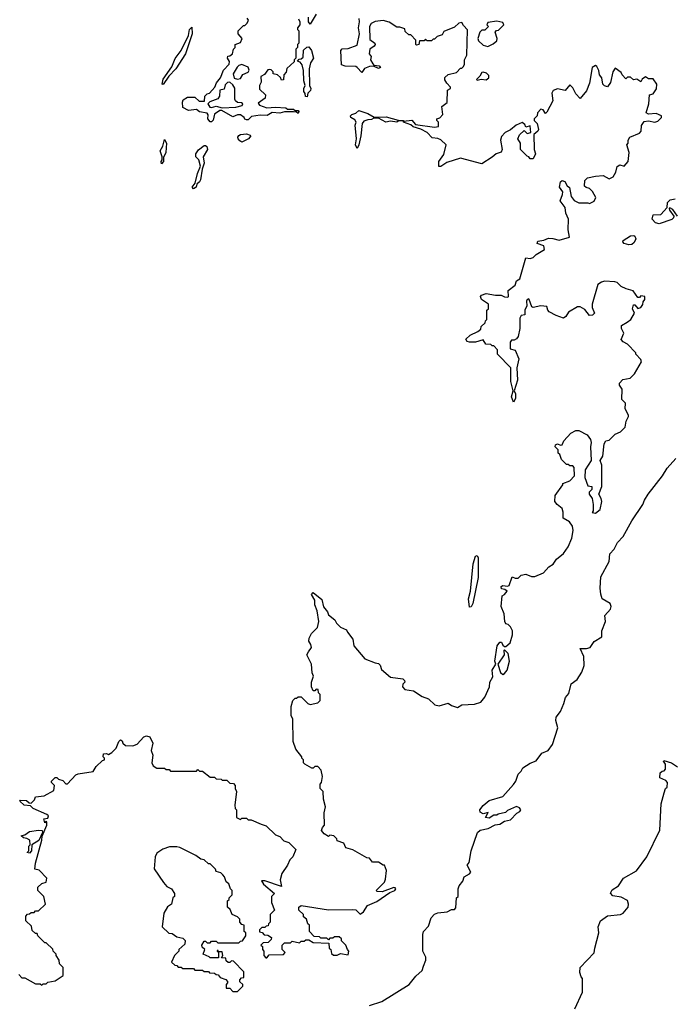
# Model space of a CAD drawing. Extents: x 2386423 to 2568864, y 578392 to 761999.
# Tile 46 of 256: x 2468070 to 2472385, y 622475 to 628959. Entities that reach past the tile are written whole.
import ezdxf

# ---------------------------------------------------------------- set-up
doc = ezdxf.new("R2010")
doc.units = 0

msp = doc.modelspace()

# ---------------------------------------------------------------- linework, layer by layer
at = {"layer": '0CON05XD'}
for points in [[(2469907.5, 628965), (2469917.5, 628945), (2469917.5, 628925), (2469900, 628905), (2469900, 628895), (2469910, 628885), (2469910, 628805), (2469900, 628795), (2469900, 628775), (2469890, 628765), (2469890, 628705), (2469880, 628695), (2469878.3, 628681.7), (2469831.7, 628638.3), (2469827, 628613), (2469810, 628595), (2469808.3, 628561.7), (2469795, 628560), (2469788.3, 628578.3), (2469770, 628595), (2469741.7, 628601.7), (2469740, 628615), (2469728.3, 628628.3), (2469715, 628630), (2469705, 628627.5), (2469683, 628597), (2469660, 628585), (2469661.7, 628548.3), (2469650, 628525), (2469651.7, 628501.7), (2469690, 628465), (2469688.3, 628441.7), (2469641.7, 628408.3), (2469650, 628395), (2469698.3, 628378.3), (2469755, 628382.5), (2469825, 628377.5), (2469835, 628370), (2469875, 628370), (2469885, 628360), (2469905, 628360), (2469910, 628355), (2469905, 628340), (2469895, 628350), (2469875, 628352.5), (2469815, 628352.5), (2469785, 628342.5), (2469735, 628347.5), (2469701.7, 628328.3), (2469655, 628330), (2469598.3, 628321.7), (2469575, 628300), (2469565, 628300), (2469553.6, 628303.6), (2469550, 628315), (2469525, 628332.5), (2469505, 628332.5), (2469475, 628320), (2469401.7, 628361.7), (2469388.3, 628361.7), (2469353.6, 628336.4), (2469345, 628297.5), (2469335, 628286.7), (2469325, 628286.2), (2469311.2, 628305), (2469313, 628333), (2469305, 628342.5), (2469255, 628352.5), (2469235, 628367.5), (2469181.7, 628361.7), (2469145, 628380), (2469142.5, 628415), (2469148.3, 628431.7), (2469175, 628447.5), (2469225, 628447.5), (2469253, 628423), (2469288.3, 628421.7), (2469290, 628455), (2469305, 628470), (2469320, 628475), (2469356.4, 628513.6), (2469366.4, 628543.6), (2469393.3, 628575), (2469413.8, 628626.2), (2469450, 628665), (2469453, 628683), (2469440, 628705), (2469441.7, 628718.3), (2469455, 628720), (2469472.5, 628735), (2469480, 628765), (2469490, 628775), (2469490, 628795), (2469525, 628807.5), (2469536.7, 628835), (2469510, 628865), (2469510, 628885), (2469545, 628920), (2469555, 628920), (2469570, 628935), (2469577.5, 628955), (2469568.3, 628968.3)], [(2470024.1, 628995.9), (2469985, 628930), (2469973.6, 628943.6), (2469973.3, 628975)], [(2471646.7, 627806.7), (2471650, 627825), (2471627.5, 627855), (2471635, 627890), (2471645, 627900), (2471663, 627893), (2471677.5, 627865), (2471693.6, 627853.6), (2471703.8, 627795), (2471725, 627767.5), (2471755, 627752.5), (2471815, 627752.5), (2471825, 627747.5), (2471856.4, 627763.6), (2471867, 627787), (2471845, 627827.5), (2471825, 627847.5), (2471803, 627853), (2471793, 627863), (2471795, 627900), (2471813, 627917), (2471865, 627927.5), (2471915, 627932.5), (2471955, 627910), (2471982.5, 627925), (2471998.8, 627955), (2472007.5, 627992.5), (2472025, 628002.5), (2472055, 627993.3), (2472080, 628025), (2472086.7, 628085), (2472072.5, 628135), (2472080, 628145), (2472080, 628165), (2472092.5, 628185), (2472155, 628212.5), (2472166.4, 628223.6), (2472168.3, 628261.7), (2472185, 628287.5), (2472215, 628293.3), (2472256.2, 628283.8), (2472275, 628290), (2472300, 628315), (2472300, 628325), (2472265, 628340), (2472215, 628337.5), (2472200, 628345), (2472217.5, 628405), (2472220, 628465), (2472245, 628470), (2472267.5, 628502.5), (2472270, 628535), (2472245, 628570), (2472215, 628570), (2472195, 628582.5), (2472173.6, 628566.4), (2472165, 628550), (2472137, 628567), (2472115, 628562.5), (2472095, 628580), (2472075, 628580), (2472065, 628570), (2472040, 628595), (2472035, 628610), (2471995, 628640), (2471980, 628615), (2471963.8, 628545), (2471945, 628517.5), (2471923.9, 628523.9), (2471913.9, 628533.9), (2471907.5, 628575), (2471892.5, 628595), (2471887.5, 628625), (2471875, 628650), (2471865, 628657.5), (2471842.5, 628645), (2471825, 628540), (2471805, 628490), (2471765, 628440), (2471735, 628470), (2471715, 628510), (2471695, 628530), (2471665, 628492.5), (2471615, 628502.5), (2471587, 628493), (2471576.7, 628475), (2471583.3, 628425), (2471545, 628350), (2471535, 628340), (2471520, 628365), (2471505, 628370), (2471482.5, 628345), (2471480, 628325), (2471460, 628305), (2471460, 628295), (2471480, 628275), (2471488.8, 628235), (2471485.8, 628224.2), (2471458.3, 628201.7), (2471460, 628105), (2471470, 628075), (2471455, 628042.5), (2471435, 628042.5), (2471426.4, 628056.4), (2471415, 628060), (2471370, 628105), (2471370, 628145), (2471352.5, 628175), (2471365, 628200), (2471395, 628230), (2471415, 628210), (2471440, 628215), (2471435, 628260), (2471405, 628250), (2471398.3, 628268.3), (2471381.7, 628281.7), (2471342.5, 628265), (2471305, 628232.5), (2471270, 628215), (2471245, 628190), (2471240, 628165), (2471250, 628105), (2471243, 628087), (2471210, 628075), (2471185, 628052.5), (2471115, 628010), (2470975, 628046.7), (2470885, 628017.5), (2470845, 627992.5), (2470831.7, 627991.7), (2470833.3, 628025), (2470865, 628070), (2470880, 628135), (2470845, 628166.7), (2470825, 628176.7), (2470788.3, 628181.7), (2470756.1, 628216.1), (2470715, 628237.5), (2470663, 628253), (2470647, 628267), (2470600, 628285), (2470600, 628290), (2470655, 628297.5), (2470678.3, 628268.3), (2470805, 628250), (2470830, 628255), (2470830, 628285), (2470820, 628295), (2470820, 628305), (2470838.3, 628311.7), (2470860, 628335), (2470853, 628387), (2470887, 628413), (2470890, 628495), (2470910, 628505), (2470910, 628515), (2470885, 628540), (2470873, 628563), (2470873, 628577), (2470895, 628597.5), (2470948.3, 628611.7), (2470975, 628640), (2470985, 628640), (2470995, 628650), (2471002.5, 628665), (2471002.5, 628695), (2471016.7, 628725), (2471021.7, 628891.7), (2470995, 628920), (2470985, 628940), (2470963.3, 628936.7), (2470935, 628910), (2470865, 628880), (2470855, 628860), (2470821.7, 628848.3), (2470805, 628830), (2470795, 628830), (2470785, 628820), (2470755, 628820), (2470745, 628830), (2470735, 628820), (2470705, 628820), (2470700, 628795), (2470685, 628790), (2470680, 628795), (2470680, 628825), (2470648.3, 628858.3), (2470635, 628860), (2470611.7, 628881.7), (2470608.3, 628898.3), (2470575, 628910), (2470555, 628910), (2470505, 628942.5), (2470465, 628952.5), (2470413, 628947), (2470387, 628933), (2470376.7, 628915), (2470378.3, 628828.3), (2470410, 628805), (2470412.5, 628795), (2470406.4, 628783.6), (2470377.5, 628765), (2470372.5, 628735), (2470387, 628717), (2470382.5, 628695), (2470397, 628667), (2470405, 628660), (2470440, 628655), (2470447.5, 628645), (2470435, 628637.5), (2470403, 628653), (2470375, 628651.2), (2470343.6, 628636.4), (2470325, 628610), (2470295, 628643.3), (2470285, 628650), (2470215, 628653.3), (2470191.7, 628661.7), (2470187.5, 628755), (2470195, 628767.5), (2470235, 628770), (2470295, 628790), (2470310, 628865), (2470303.3, 628905), (2470310, 628945), (2470307, 628967)], [(2469015, 628532.5), (2469010, 628535), (2469015, 628567.5), (2469072.3, 628647.7), (2469095, 628702.5), (2469133.6, 628756.4), (2469182.5, 628855), (2469190, 628895), (2469205, 628910), (2469206.7, 628865), (2469163.3, 628735), (2469098.8, 628635), (2469053.6, 628586.4), (2469015, 628532.5)], [(2471155, 628782.5), (2471190.7, 628799.3), (2471215, 628820), (2471217.5, 628835), (2471203, 628877), (2471211.7, 628888.3), (2471225, 628890), (2471260, 628925), (2471255, 628940), (2471215, 628950), (2471155, 628940), (2471150, 628925), (2471160, 628915), (2471135, 628890), (2471115, 628890), (2471103, 628877), (2471090, 628835), (2471095, 628820), (2471125, 628790), (2471155, 628782.5)], [(2469965, 628450), (2469953, 628453), (2469951.7, 628471.7), (2469943.3, 628485), (2469943.6, 628506.4), (2469952.5, 628525), (2469943, 628557), (2469940, 628625), (2469931.7, 628661.7), (2469918.3, 628678.3), (2469900, 628685), (2469911.7, 628698.3), (2469925, 628700), (2469938.3, 628711.7), (2469941.7, 628758.3), (2469961.7, 628778.3), (2469975, 628780), (2469992.5, 628755), (2470007.5, 628705), (2469987.5, 628675), (2469977.5, 628635), (2469980, 628525), (2469990, 628505), (2469987, 628493), (2469970, 628475), (2469965, 628450)], [(2469505, 628566.7), (2469525, 628572.5), (2469541.2, 628598.8), (2469576.1, 628613.9), (2469583, 628627), (2469575, 628646.7), (2469535, 628663.3), (2469515, 628657.5), (2469503.6, 628646.4), (2469477, 628603), (2469483.3, 628573.3), (2469505, 628566.7)], [(2471085, 628560), (2471112.5, 628567.5), (2471145, 628562.5), (2471162.5, 628575), (2471161.7, 628591.7), (2471147, 628607), (2471125, 628612.5), (2471115, 628610), (2471103, 628587), (2471080, 628565), (2471085, 628560)], [(2469405, 628377.5), (2469495, 628383.3), (2469537, 628393), (2469540, 628405), (2469531.7, 628411.7), (2469505, 628412.5), (2469492.5, 628425), (2469487.5, 628435), (2469487, 628507), (2469475, 628530), (2469455, 628547.5), (2469440, 628545), (2469425, 628530), (2469418.3, 628501.7), (2469390, 628495), (2469387.5, 628455), (2469375, 628437.5), (2469323, 628417), (2469310, 628405), (2469323.6, 628383.6), (2469335, 628380), (2469365, 628390), (2469405, 628377.5)], [(2470295, 628110), (2470283.3, 628135), (2470290, 628175), (2470281.2, 628265), (2470287.5, 628285), (2470279.3, 628299.3), (2470252.5, 628315), (2470250, 628325), (2470260, 628335), (2470285, 628342.5), (2470305, 628360), (2470365, 628340), (2470407, 628317), (2470485, 628318.8), (2470565, 628297.5), (2470600, 628295), (2470600, 628290), (2470568.3, 628291.7), (2470555, 628283.8), (2470515, 628290), (2470483.8, 628283.8), (2470435, 628310), (2470405, 628310), (2470389.3, 628300.7), (2470365, 628300), (2470339.3, 628290.7), (2470326.7, 628275), (2470318.8, 628195), (2470306.1, 628133.9), (2470295, 628110)], [(2469535, 628153.3), (2469520.5, 628160.5), (2469510, 628175), (2469507.5, 628185), (2469513.6, 628196.4), (2469525, 628203.3), (2469565, 628206.7), (2469589.3, 628199.3), (2469592.5, 628195), (2469577.5, 628175), (2469535, 628153.3)], [(2469005, 628010), (2469002.5, 628025), (2469010, 628035), (2469010, 628055), (2468996.7, 628095), (2469012.5, 628125), (2469025, 628170), (2469036.7, 628145), (2469033.3, 628085), (2469018.3, 628051.7), (2469017.5, 628025), (2469005, 628010)], [(2469215, 627843.8), (2469207.5, 627855), (2469227.5, 627882.5), (2469241.2, 627945), (2469261.2, 627995), (2469250, 628035), (2469230, 628055), (2469230, 628075), (2469248.3, 628101.7), (2469285, 628131.2), (2469295, 628130), (2469303.8, 628123.8), (2469308.8, 628105), (2469280, 628055), (2469286.1, 628013.9), (2469272.5, 627975), (2469261.2, 627905), (2469255, 627890), (2469237.5, 627875), (2469232.5, 627855), (2469215, 627843.8)], [(2469661.7, 623661.7), (2469695, 623650), (2469755, 623590), (2469785, 623580), (2469811.7, 623551.7), (2469845, 623540), (2469890, 623495), (2469870, 623445), (2469850, 623425), (2469835, 623390), (2469797.5, 623335), (2469787.5, 623295), (2469795, 623250), (2469685, 623286.7), (2469663, 623287), (2469677.5, 623265), (2469750, 623205), (2469730, 623185), (2469730, 623145), (2469750, 623095), (2469720, 623065), (2469720, 623015), (2469710, 623005), (2469708.3, 622991.7), (2469695, 622990), (2469685, 622980), (2469665, 622980), (2469650, 622965), (2469651.7, 622951.7), (2469668.3, 622948.3), (2469681.7, 622931.7), (2469705, 622930), (2469730, 622915), (2469728.3, 622901.7), (2469708.3, 622881.7), (2469675, 622880), (2469660, 622865), (2469670, 622855), (2469670, 622835), (2469680, 622825), (2469680, 622795), (2469691.7, 622781.7), (2469698.3, 622781.7), (2469715, 622800), (2469808.3, 622801.7), (2469820, 622815), (2469800, 622835), (2469800, 622865), (2469815, 622880), (2469855, 622880), (2469865, 622890), (2469915, 622880), (2469925, 622890), (2469945, 622890), (2469955, 622900), (2469975, 622900), (2470005, 622882.5), (2470108.3, 622878.3), (2470110, 622845), (2470120, 622835), (2470125, 622810), (2470138.3, 622798.3), (2470161.7, 622798.3), (2470185, 622810), (2470235, 622800), (2470240, 622825), (2470230, 622835), (2470220, 622865), (2470191.7, 622891.7), (2470190, 622905), (2470175, 622920), (2470145, 622920), (2470135, 622910), (2470115, 622910), (2470105, 622900), (2470095, 622910), (2470055, 622910), (2470045, 622920), (2470011.7, 622921.7), (2469980, 622955), (2469980, 622995), (2469970, 623005), (2469960, 623035), (2469941.7, 623051.7), (2469940, 623065), (2469910, 623095), (2469910, 623115), (2469925, 623126.2), (2470105, 623095.7), (2470261.7, 623098.3), (2470285, 623096.2), (2470315, 623067.5), (2470335.8, 623084.2), (2470363.3, 623125), (2470425, 623152), (2470509.2, 623210.8), (2470542.5, 623225), (2470550, 623235), (2470545, 623242.5), (2470535, 623243.3), (2470460, 623215), (2470427, 623217), (2470420, 623225), (2470475, 623280), (2470481.7, 623298.3), (2470487.5, 623355), (2470475, 623390), (2470465, 623390), (2470435, 623410), (2470395, 623410), (2470375, 623437.5), (2470358.3, 623438.3), (2470265, 623492.5), (2470220, 623505), (2470206.4, 623536.4), (2470161.7, 623551.7), (2470160, 623565), (2470140, 623585), (2470115, 623587.5), (2470105, 623580), (2470077, 623597), (2470058.3, 623618.3), (2470065, 623640), (2470080, 623655), (2470077.5, 623735), (2470086.7, 623775), (2470072.5, 623825), (2470070, 623875), (2470050, 623895), (2470050, 623925), (2470060, 623935), (2470066.7, 623975), (2470057, 624017), (2470035, 624040), (2470015, 624040), (2470005, 624030), (2469995, 624030), (2469950, 624055), (2469940, 624065), (2469940, 624085), (2469930, 624095), (2469930, 624105), (2469890, 624155), (2469872.5, 624205), (2469870, 624355), (2469860, 624375), (2469860, 624435), (2469870, 624475), (2469885, 624490), (2469895, 624490), (2469905, 624500), (2469925, 624500), (2469970, 624455), (2469985, 624450), (2470035, 624460), (2470050, 624475), (2470050, 624515), (2470040, 624525), (2470038.3, 624548.3), (2470025, 624550), (2470015, 624540), (2470005, 624540), (2469992.5, 624565), (2469992.5, 624595), (2470007.5, 624635), (2469997, 624657), (2469993.3, 624715), (2469962.5, 624775), (2469972.5, 624795), (2469992.5, 624825), (2469990, 624845), (2469976.7, 624865), (2469977.5, 624885), (2469993.9, 624916.1), (2470032.5, 624955), (2470041.2, 624995), (2470030, 625065), (2470016, 625105), (2470016.4, 625136.4), (2469993.6, 625173.6), (2470005, 625187.5), (2470060.5, 625140.5), (2470072.3, 625092.3), (2470098.3, 625058.3), (2470105, 625040), (2470146.4, 625006.4), (2470157.5, 624985), (2470185, 624957.5), (2470225, 624940), (2470230, 624925), (2470265, 624880), (2470272.5, 624835), (2470345, 624750), (2470413, 624723), (2470435, 624720), (2470447, 624707), (2470455, 624680), (2470515, 624630), (2470595, 624617.5), (2470606.1, 624606.1), (2470607.5, 624595), (2470596.4, 624583.6), (2470593.8, 624566.2), (2470607.7, 624547.7), (2470665, 624540), (2470722.3, 624502.3), (2470765, 624486.7), (2470806.4, 624446.4), (2470835, 624440), (2470895, 624457.5), (2470915, 624442.5), (2470955, 624430), (2470985, 624447.5), (2471068.3, 624451.7), (2471110, 624465), (2471135, 624497.5), (2471166, 624565), (2471168.6, 624595), (2471188.5, 624631.5), (2471184.4, 624675), (2471207.5, 624715), (2471202.5, 624735), (2471218, 624835), (2471235, 624860), (2471245, 624860), (2471255, 624840), (2471265, 624830), (2471275, 624830), (2471302.5, 624855), (2471317, 624907), (2471317.5, 624935), (2471305, 624960), (2471290, 624975), (2471275, 624980), (2471267.5, 624995), (2471263.3, 625045), (2471242.5, 625095), (2471250, 625165), (2471265, 625172.5), (2471282.5, 625195), (2471267, 625207), (2471245, 625210), (2471243.9, 625226.1), (2471255, 625233.3), (2471285, 625227.5), (2471296.4, 625233.6), (2471315, 625290), (2471335, 625280), (2471355, 625280), (2471375, 625300), (2471405, 625307.5), (2471443, 625293), (2471465, 625292.5), (2471523, 625317), (2471557.5, 625355), (2471585.9, 625374.1), (2471607.5, 625405), (2471655, 625443.3), (2471685, 625487.5), (2471710, 625545), (2471718.8, 625595), (2471713.6, 625623.6), (2471693, 625653), (2471652.5, 625675), (2471652.5, 625715), (2471645, 625740), (2471612.5, 625765), (2471597.5, 625785), (2471600, 625825), (2471650, 625895), (2471650, 625905), (2471697, 625923), (2471727.5, 625955), (2471725, 626010), (2471715, 626020), (2471695, 626020), (2471685, 626030), (2471675, 626030), (2471641.7, 626061.7), (2471630, 626095), (2471620, 626105), (2471620, 626125), (2471600, 626145), (2471601.7, 626158.3), (2471613.6, 626166.4), (2471635, 626157.5), (2471645, 626160), (2471656.7, 626185), (2471703.6, 626236.4), (2471735, 626253.3), (2471755, 626253.3), (2471810, 626225), (2471832.5, 626195), (2471837.5, 626175), (2471832.5, 626145), (2471837.5, 626055), (2471797.5, 625995), (2471793.9, 625943.9), (2471815, 625890), (2471840, 625885), (2471840, 625865), (2471823, 625847), (2471822.5, 625835), (2471842.5, 625805), (2471850, 625765), (2471850, 625725), (2471843, 625713), (2471865, 625710), (2471895, 625732.5), (2471906.7, 625785), (2471903.3, 625805), (2471886.7, 625835), (2471907.1, 625885), (2471906.2, 626025), (2471896.7, 626055), (2471912.5, 626085), (2471922.5, 626165), (2471933.6, 626186.4), (2471955, 626190), (2471995, 626230), (2472030, 626245), (2472060, 626275), (2472067.5, 626315), (2472082.5, 626345), (2472082.5, 626355), (2472060, 626395), (2472062.5, 626432.5), (2472038.3, 626458.3), (2472040, 626525), (2472023, 626553), (2472023.3, 626565), (2472045, 626590), (2472093, 626597), (2472123, 626627), (2472167.5, 626705), (2472165, 626720), (2472130, 626755), (2472130, 626765), (2472075, 626822.5), (2472047, 626837), (2472033.6, 626853.6), (2472052.5, 626895), (2472037.5, 626925), (2472037.5, 626945), (2472073.3, 626966.7), (2472097.5, 626985), (2472122.5, 627025), (2472110, 627055), (2472115, 627080), (2472125, 627080), (2472145, 627057.5), (2472165, 627062.5), (2472177, 627083), (2472178.3, 627101.7), (2472190, 627115), (2472190, 627135), (2472165, 627140), (2472155, 627130), (2472145, 627130), (2472113, 627173), (2472066.4, 627186.4), (2472035, 627202.5), (2472008.8, 627228.8), (2471993, 627233), (2471925, 627236.2), (2471905, 627231.2), (2471881.2, 627215), (2471844.2, 627085), (2471843.9, 627063.9), (2471857.5, 627025), (2471845, 627012.5), (2471825, 627010), (2471795, 627050), (2471765, 627067.5), (2471747, 627067), (2471687, 627033), (2471670, 627005), (2471655, 626992.5), (2471605, 627010), (2471560, 627035), (2471550, 627045), (2471545, 627070), (2471505, 627073.3), (2471455, 627063.3), (2471445, 627067.5), (2471428.8, 627115), (2471425, 627120), (2471415, 627116.2), (2471410, 627105), (2471412, 627075), (2471400, 627045), (2471400, 627015), (2471375, 627010), (2471367, 626993), (2471365.8, 626925), (2471355, 626872.5), (2471345, 626856.7), (2471328.3, 626848.3), (2471311.7, 626848.3), (2471302.5, 626835), (2471301.7, 626791.7), (2471335, 626782.5), (2471360, 626725), (2471347.5, 626665), (2471351.2, 626585), (2471330, 626515), (2471338, 626495), (2471337.5, 626465), (2471325, 626440), (2471312, 626475), (2471322.5, 626515), (2471306.2, 626575), (2471307.5, 626665), (2471220, 626755), (2471220, 626785), (2471195, 626810), (2471185, 626810), (2471175, 626820), (2471141.7, 626821.7), (2471125, 626850), (2471075, 626836.2), (2471035, 626834.2), (2471019.2, 626839.2), (2471011.2, 626855), (2471039.5, 626880.5), (2471090, 626905), (2471108.3, 626921.7), (2471111.7, 626938.3), (2471138.3, 626961.7), (2471140, 626975), (2471150, 626985), (2471150, 627045), (2471160, 627055), (2471160, 627085), (2471113.3, 627115), (2471106.2, 627135), (2471113.3, 627145), (2471145, 627156.2), (2471205, 627144.4), (2471244.2, 627144.2), (2471265, 627134), (2471288, 627132), (2471292.5, 627135), (2471290, 627175), (2471335, 627210), (2471345, 627240), (2471367, 627253), (2471405, 627390), (2471435, 627386.7), (2471455, 627393.3), (2471475, 627413.3), (2471530, 627445), (2471525, 627470), (2471480, 627485), (2471485, 627500), (2471525, 627506.7), (2471555, 627520), (2471585, 627518.8), (2471625, 627506.7), (2471693.6, 627526.4), (2471685.8, 627575), (2471686.7, 627645), (2471668.6, 627685), (2471665, 627722.5), (2471632.5, 627765), (2471646.7, 627806.7)], [(2472405, 627665.8), (2472375, 627708.8), (2472355, 627720), (2472350, 627715), (2472353.3, 627705), (2472380.8, 627665), (2472380, 627655), (2472367.8, 627642.2), (2472285, 627614), (2472260.3, 627620.3), (2472239.6, 627645), (2472246.2, 627673.8), (2472295.7, 627675), (2472338.3, 627721.7), (2472340, 627755), (2472358.3, 627771.7), (2472390, 627780)], [(2472085, 627476.2), (2472055, 627484), (2472044.5, 627495), (2472047.5, 627505), (2472095, 627535.8), (2472118, 627538), (2472125, 627534.2), (2472131.2, 627515), (2472118.9, 627491.1), (2472105, 627479.1), (2472085, 627476.2)], [(2471435, 624063.3), (2471475, 624077.5), (2471510.7, 624129.3), (2471553, 624147), (2471582.5, 624185), (2471616.7, 624295), (2471603.9, 624343.9), (2471606.2, 624365), (2471635, 624402.5), (2471657.5, 624455), (2471666.7, 624495), (2471688.8, 624521.2), (2471704.3, 624585.7), (2471745, 624613.3), (2471775, 624662.5), (2471790, 624705), (2471787.5, 624765), (2471763.3, 624816.7), (2471805, 624816.7), (2471830, 624825), (2471857, 624863), (2471907.5, 624895), (2471907.5, 624935), (2471930, 624995), (2471927.5, 625035), (2471963.1, 625076.9), (2471968.9, 625095), (2471961.2, 625115), (2471910, 625145), (2471900, 625175), (2471896.7, 625215), (2471900.7, 625289.3), (2471955, 625390), (2471959.3, 625440.7), (2471988.3, 625471.7), (2472010, 625515), (2472047.5, 625555), (2472105, 625657.5), (2472176.7, 625765), (2472187.5, 625795), (2472212.5, 625835), (2472307.5, 625955), (2472337.5, 626005), (2472395, 626070)], [(2471035, 625090), (2471028.6, 625145), (2471041.4, 625195), (2471058.8, 625375), (2471073.8, 625425), (2471085, 625430), (2471091.2, 625415), (2471091.4, 625285), (2471055.7, 625115), (2471045, 625092.5), (2471035, 625090)], [(2471255, 624647.5), (2471265, 624652.5), (2471282.5, 624675), (2471297.5, 624735), (2471290, 624785), (2471265, 624810), (2471260, 624805), (2471262.5, 624775), (2471222.5, 624715), (2471239.3, 624659.3), (2471255, 624647.5)], [(2468065, 622670), (2468085, 622650), (2468105, 622650), (2468175, 622610), (2468205, 622610), (2468215, 622600), (2468225, 622610), (2468245, 622610), (2468255, 622620), (2468305, 622630), (2468357.5, 622665), (2468357, 622717), (2468331.7, 622741.7), (2468330, 622765), (2468310, 622795), (2468310, 622805), (2468290, 622825), (2468288.3, 622838.3), (2468245, 622880), (2468235, 622880), (2468221.7, 622891.7), (2468190, 622925), (2468185, 622940), (2468175, 622940), (2468151.7, 622961.7), (2468148.3, 622988.3), (2468110, 623025), (2468110, 623055), (2468121.7, 623068.3), (2468135, 623070), (2468145, 623080), (2468165, 623080), (2468175, 623090), (2468195, 623090), (2468240, 623135), (2468230, 623185), (2468190, 623225), (2468190, 623245), (2468215, 623270), (2468245, 623280), (2468250, 623305), (2468198.3, 623358.3), (2468170, 623365), (2468173.3, 623405), (2468216.7, 623555), (2468218.3, 623581.7), (2468250, 623655), (2468250, 623675), (2468245, 623680), (2468235, 623670), (2468230, 623695), (2468255, 623700), (2468260, 623715), (2468250, 623725), (2468160, 623765), (2468141.7, 623781.7), (2468100, 623785), (2468071.7, 623811.7), (2468075, 623820), (2468115, 623817.5), (2468131.7, 623801.7), (2468145, 623800), (2468168.3, 623821.7), (2468175, 623840), (2468231.7, 623848.3), (2468295, 623882.5), (2468300, 623915), (2468280, 623935), (2468280, 623945), (2468305, 623968.8), (2468315, 623968.8), (2468326.4, 623956.4), (2468355, 623947.5), (2468375, 623927.5), (2468385, 623927.5), (2468440, 623985), (2468455, 623992.5), (2468555, 624007.5), (2468575, 624040), (2468615, 624080), (2468630, 624085), (2468630, 624095), (2468620, 624105), (2468622.5, 624125), (2468643, 624127), (2468655, 624120), (2468676.4, 624133.6), (2468705, 624162.5), (2468723.3, 624205), (2468733.9, 624216.1), (2468745, 624210), (2468750, 624195), (2468768.3, 624178.3), (2468815, 624177.5), (2468845, 624187.5), (2468887.5, 624235), (2468905, 624242.5), (2468927.5, 624235), (2468946.7, 624195), (2468937.5, 624145), (2468947.5, 624115), (2468940, 624065), (2468950, 624045), (2468975, 624030), (2469025, 624030), (2469035, 624020), (2469055, 624020), (2469065, 624010), (2469235, 624010), (2469245, 624020), (2469255, 624010), (2469275, 624010), (2469325, 623970), (2469355, 623970), (2469365, 623960), (2469397, 623957), (2469405, 623950), (2469435, 623950), (2469455, 623930), (2469478.3, 623928.3), (2469490, 623915), (2469490, 623895), (2469500, 623875), (2469487.5, 623785), (2469490, 623765), (2469500, 623755), (2469500, 623705), (2469525, 623692.5), (2469535, 623700), (2469565, 623700), (2469575, 623690), (2469595, 623690), (2469661.7, 623661.7)], [(2470375, 622467.5), (2470456.1, 622493.9), (2470637.5, 622605), (2470680.7, 622659.3), (2470723, 622697), (2470732.5, 622725), (2470747.5, 622765), (2470747.5, 622785), (2470727.5, 622825), (2470727.5, 622935), (2470732.5, 622955), (2470765, 622990), (2470782.5, 623045), (2470805, 623067.5), (2470825, 623077.5), (2470887, 623083), (2470915, 623100), (2470935, 623100), (2470945, 623110), (2470950, 623175), (2470960, 623185), (2470960, 623235), (2470967.5, 623255), (2470990, 623285), (2471000, 623315), (2471035, 623333.3), (2471043.8, 623345), (2471018.3, 623391.7), (2471031.7, 623408.3), (2471046, 623485), (2471086.7, 623605), (2471105, 623622.5), (2471157, 623633), (2471203, 623657), (2471235, 623660), (2471265, 623680), (2471305, 623690), (2471347, 623733), (2471366.4, 623743.6), (2471372.5, 623755), (2471365, 623767.5), (2471345, 623776.7), (2471285, 623750), (2471271.7, 623738.3), (2471223, 623727), (2471215, 623720), (2471195, 623720), (2471165, 623700), (2471140, 623705), (2471158.3, 623738.3), (2471125, 623730), (2471105, 623740), (2471103.3, 623755), (2471125, 623784), (2471165, 623816.2), (2471255, 623843.3), (2471325, 623922.5), (2471340, 623945), (2471355, 623990), (2471375, 624010), (2471387, 624033), (2471435, 624063.3)], [(2471730, 622445), (2471780, 622555), (2471780, 622645), (2471770, 622655), (2471762.5, 622685), (2471763, 622717), (2471857, 622813), (2471860, 622845), (2471887.5, 622945), (2471882.5, 622985), (2471897.5, 623025), (2471945, 623057.5), (2472030, 623065), (2472047.5, 623075), (2472080, 623115), (2472082.5, 623135), (2472075, 623157.5), (2472035, 623180), (2471978.3, 623188.3), (2471963, 623207), (2471975, 623227.5), (2472017.5, 623255), (2472050, 623305), (2472136.4, 623353.6), (2472202.5, 623445), (2472289.3, 623620.7), (2472297.5, 623795), (2472318.3, 623868.3), (2472327.5, 623895), (2472337.5, 623905), (2472340, 623935), (2472328.3, 623948.3), (2472290, 623965), (2472291.7, 623998.3), (2472305, 624010), (2472318.3, 624011.7), (2472326.7, 624023.3), (2472326.7, 624056.7), (2472312.5, 624075), (2472315, 624080), (2472365, 624063.8), (2472405, 624037.5)], [(2468135, 623470), (2468120, 623475), (2468130, 623485), (2468130, 623515), (2468140, 623525), (2468137.5, 623555), (2468117, 623567), (2468095, 623570), (2468080, 623585), (2468105, 623590), (2468135, 623613.3), (2468195, 623622.5), (2468218.3, 623618.3), (2468220, 623605), (2468196.7, 623553.3), (2468150, 623525), (2468147.5, 623485), (2468135, 623470)], [(2469505, 622560), (2469540, 622595), (2469540, 622605), (2469521.7, 622621.7), (2469520, 622635), (2469531.7, 622648.3), (2469548.3, 622651.7), (2469548.3, 622688.3), (2469478.3, 622758.3), (2469465, 622760), (2469455, 622750), (2469445, 622750), (2469431.7, 622761.7), (2469428.3, 622778.3), (2469400, 622780), (2469410, 622795), (2469405, 622820), (2469380, 622820), (2469378.3, 622828.3), (2469371.7, 622828.3), (2469371.7, 622821.7), (2469380, 622820), (2469380, 622780), (2469325, 622780), (2469318.3, 622788.3), (2469280, 622805), (2469290, 622835), (2469271.7, 622851.7), (2469270, 622865), (2469285, 622890), (2469295, 622890), (2469305, 622880), (2469325, 622880), (2469335, 622890), (2469365, 622890), (2469375, 622880), (2469515, 622880), (2469525, 622890), (2469538.3, 622891.7), (2469560, 622925), (2469560, 622945), (2469550, 622955), (2469550, 622995), (2469535, 623000), (2469520, 623015), (2469520, 623035), (2469505, 623050), (2469470, 623065), (2469458.3, 623098.3), (2469440, 623115), (2469440, 623155), (2469450, 623165), (2469450, 623175), (2469470, 623195), (2469470, 623225), (2469460, 623235), (2469448.3, 623268.3), (2469431.7, 623281.7), (2469420, 623315), (2469408.3, 623328.3), (2469395, 623340), (2469365, 623350), (2469360, 623365), (2469325, 623400), (2469315, 623400), (2469287, 623427), (2469265, 623430), (2469230, 623455), (2469126.4, 623506.4), (2469105, 623512.5), (2469058.3, 623511.7), (2469013.3, 623496.7), (2468975, 623470), (2468963.3, 623445), (2468957, 623367), (2469017, 623277), (2469040.7, 623250.7), (2469070, 623235), (2469090, 623205), (2469090, 623185), (2469080, 623175), (2469070, 623135), (2469043.3, 623116.7), (2469020, 623075), (2469010, 622985), (2469053, 622943), (2469075, 622940), (2469105, 622920), (2469145, 622910), (2469160, 622895), (2469158.3, 622871.7), (2469120, 622835), (2469120, 622825), (2469090, 622795), (2469071.7, 622751.7), (2469091.7, 622731.7), (2469105, 622730), (2469115, 622720), (2469135, 622720), (2469145, 622710), (2469215, 622710), (2469225, 622700), (2469275, 622700), (2469285, 622690), (2469315, 622690), (2469321.7, 622681.7), (2469355, 622680), (2469365, 622670), (2469378.3, 622668.3), (2469391.7, 622651.7), (2469428.3, 622638.3), (2469440, 622625), (2469440, 622615), (2469430, 622605), (2469431.7, 622581.7), (2469455, 622580), (2469475, 622560), (2469505, 622560)]]:
    msp.add_lwpolyline(points, dxfattribs=at)

doc.saveas('drawing.dxf')
